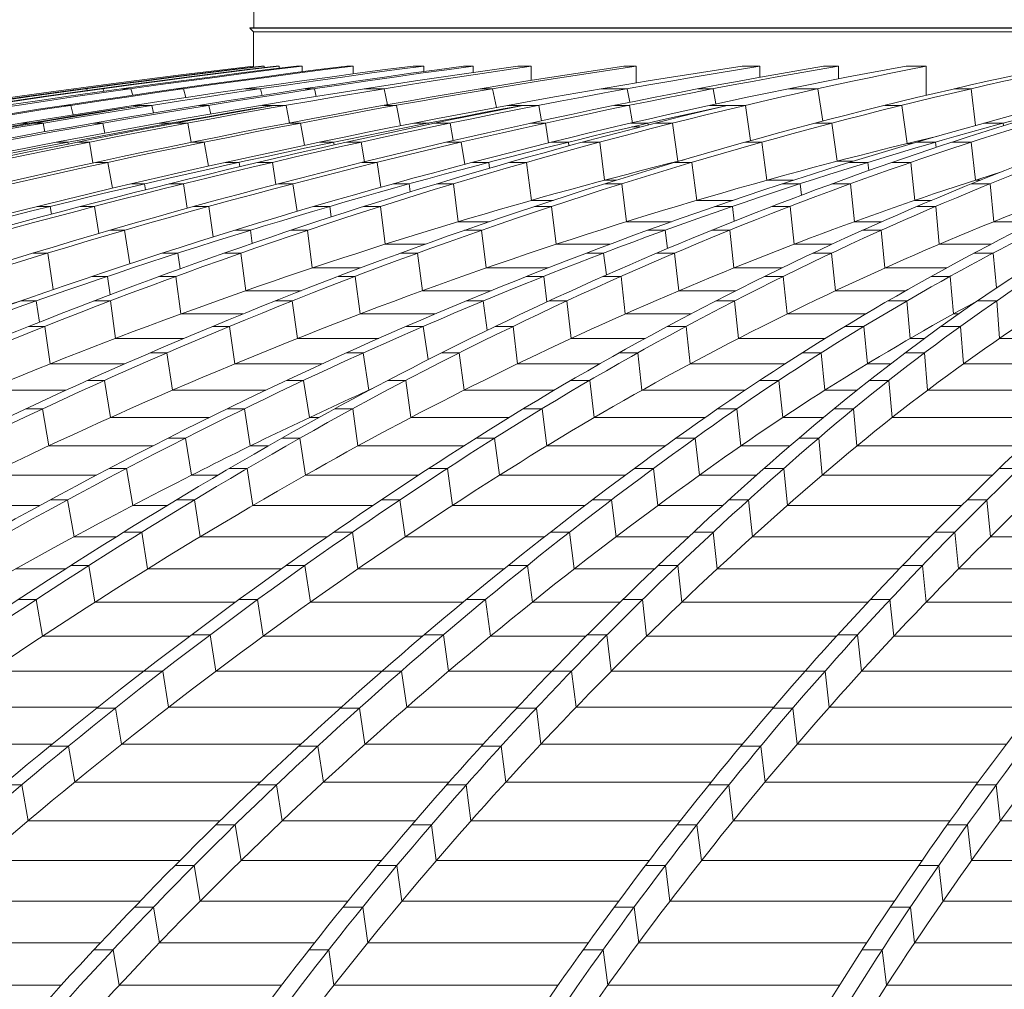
# Model space of a CAD drawing. Header units: millimetres. Extents: x 98865 to 469195, y -12752 to 43452.
# Tile 49 of 98: x 282635 to 284706, y 36623 to 38662. Entities that reach past the tile are written whole.
import ezdxf

# ---------------------------------------------------------------- set-up
doc = ezdxf.new("R2010")
doc.units = ezdxf.units.MM
doc.header["$LTSCALE"] = 0.05
doc.layers.get('0').update_dxf_attribs({"lineweight": 0})

# ---------------------------------------------------------------- blocks, each defined once
blk = doc.blocks.new('fjhhjhjj')
for points, elevation in [([(62937.6, 24395.3), (62937.6, 24360.3)], -4380.3), ([(62930.2, 24360.3), (62929.5, 24359.6)], -8576.5), ([(62930.2, 24360.3), (62929.5, 24359.6)], -8576.5), ([(62936.6, 24352.5), (62929.5, 24359.6)], -8576.5), ([(62936.6, 24352.5), (62929.5, 24359.6)], -8576.5), ([(62929.5, 24359.6), (67084.9, 24359.6)], -8576.5), ([(62930.2, 24360.3), (67084.9, 24360.3)], -8576.5), ([(62936.6, 24280.2), (62936.6, 24352.5)], -8576.5), ([(62936.6, 24280.2), (62936.6, 24352.5)], -8576.5), ([(62936.6, 24352.5), (67084.9, 24352.5)], -8576.5), ([(62937, 24280.2), (62936.6, 24280.2)], -8576.5), ([(62937, 24280.2), (62937, 24278.2)], -8576.5), ([(62959.3, 24280.2), (62953.8, 24280.2)], -8576.5), ([(62959.3, 24280.2), (62959.3, 24277.1)], -8576.5), ([(62991.2, 24280.2), (62984.3, 24280.2)], -8576.5), ([(62991.2, 24280.2), (62991.2, 24275.7)], -8576.5), ([(63039.4, 24280.2), (63027.4, 24280.2)], -8576.5), ([(63039.4, 24280.2), (63039.4, 24268.2)], -8576.5), ([(63146.5, 24280.2), (63132.9, 24280.2)], -8576.5), ([(63146.5, 24280.2), (63146.5, 24263.8)], -8576.5), ([(63295, 24280.2), (63272.6, 24280.2)], -8576.5), ([(63295, 24280.2), (63295, 24268.7)], -8576.5), ([(63398.8, 24280.2), (63378.8, 24280.2)], -8576.5), ([(63398.8, 24280.2), (63398.8, 24266.9)], -8576.5), ([(63520.9, 24280.2), (63492.7, 24280.2)], -8576.5), ([(63520.9, 24280.2), (63520.9, 24250.1)], -8576.5), ([(63741.8, 24280.2), (63716, 24280.2)], -8576.5), ([(63741.8, 24280.2), (63741.8, 24244.8)], -8576.5), ([(64001.7, 24280.2), (63964.6, 24280.2)], -8576.5), ([(64001.7, 24280.2), (64001.7, 24256.5)], -8576.5), ([(64167.2, 24280.2), (64136.1, 24280.2)], -8576.5), ([(64167.2, 24280.2), (64167.2, 24253.4)], -8576.5), ([(64351.4, 24280.2), (64309.6, 24280.2)], -8576.5), ([(64351.4, 24280.2), (64351.4, 24218.6)], -8576.5), ([(62558.6, 24232.5), (62559.2, 24229.9)], -8576.5), ([(62586, 24232.5), (62578.6, 24232.5)], -8576.5), ([(62586, 24232.5), (62587, 24228.8)], -8576.5), ([(62620.7, 24232.5), (62613.8, 24232.5)], -8576.5), ([(62620.7, 24232.5), (62622.2, 24227.1)], -8576.5), ([(62679.2, 24232.5), (62661, 24232.5)], -8576.5), ([(62679.2, 24232.5), (62682.8, 24219)], -8576.5), ([(62790, 24232.5), (62776.4, 24232.5)], -8576.5), ([(62790, 24232.5), (62794.6, 24214.3)], -8576.5), ([(62951.9, 24232.5), (62919.6, 24232.5)], -8576.5), ([(62951.9, 24232.5), (62955.1, 24218.7)], -8576.5), ([(63065.1, 24232.5), (63045.1, 24232.5)], -8576.5), ([(63065.1, 24232.5), (63068.9, 24216.5)], -8576.5), ([(63211.6, 24232.5), (63169.6, 24232.5)], -8576.5), ([(63211.6, 24232.5), (63218.8, 24198.9)], -8576.5), ([(63439.4, 24232.5), (63413.5, 24232.5)], -8576.5), ([(63439.4, 24232.5), (63447.8, 24193.2)], -8576.5), ([(63723, 24232.5), (63668.9, 24232.5)], -8576.5), ([(63723, 24232.5), (63728.6, 24204.2)], -8576.5), ([(63903.6, 24232.5), (63872.5, 24232.5)], -8576.5), ([(63903.6, 24232.5), (63909.6, 24200.5)], -8576.5), ([(64123.9, 24232.5), (64062.1, 24232.5)], -8576.5), ([(64123.9, 24232.5), (64134.7, 24164.6)], -8576.5), ([(64446.5, 24232.5), (64410.9, 24232.5)], -8576.5), ([(64446.5, 24232.5), (64455.4, 24155.4)], -8576.5), ([(62552.6, 24197.6), (62539, 24197.6)], -8576.5), ([(62552.6, 24197.6), (62557.3, 24177.7)], -8576.5), ([(62723.4, 24197.6), (62684.5, 24197.6)], -8576.5), ([(62723.4, 24197.6), (62726.9, 24181.8)], -8576.5), ([(62842.8, 24197.6), (62822.8, 24197.6)], -8576.5), ([(62842.8, 24197.6), (62846.8, 24179.3)], -8576.5), ([(63005.3, 24197.6), (62954.2, 24197.6)], -8576.5), ([(63005.3, 24197.6), (63012.5, 24160.7)], -8576.5), ([(63237.7, 24197.6), (63211.8, 24197.6)], -8576.5), ([(63237.7, 24197.6), (63246.1, 24154.7)], -8576.5), ([(63536.9, 24197.6), (63471.7, 24197.6)], -8576.5), ([(63536.9, 24197.6), (63542.8, 24165.2)], -8576.5), ([(63727.5, 24197.6), (63696.4, 24197.6)], -8576.5), ([(63727.5, 24197.6), (63733.8, 24161)], -8576.5), ([(63971.5, 24197.6), (63896.5, 24197.6)], -8576.5), ([(63971.5, 24197.6), (63982.3, 24123.5)], -8576.5), ([(64300.4, 24197.6), (64264.8, 24197.6)], -8576.5), ([(64300.4, 24197.6), (64311.9, 24117.4)], -8576.5), ([(62466.7, 24160.2), (62449.2, 24160.2)], -8576.5), ([(62466.7, 24160.2), (62467, 24158.8)], -8576.5), ([(62494.6, 24160.2), (62475.2, 24160.2)], -8576.5), ([(62494.6, 24160.2), (62498.3, 24142.2)], -8576.5), ([(62620.2, 24160.2), (62600.2, 24160.2)], -8576.5), ([(62620.2, 24160.2), (62624.4, 24139.4)], -8576.5), ([(62762.9, 24160.2), (62738.5, 24160.2)], -8576.5), ([(62762.9, 24160.2), (62763.2, 24158.4)], -8576.5), ([(62798.6, 24160.2), (62772.6, 24160.2)], -8576.5), ([(62798.6, 24160.2), (62806, 24120)], -8576.5), ([(63035.6, 24160.2), (63009.7, 24160.2)], -8576.5), ([(63035.6, 24160.2), (63044.2, 24113.6)], -8576.5), ([(63304.6, 24160.2), (63274, 24160.2)], -8576.5), ([(63304.6, 24160.2), (63305, 24157.4)], -8576.5), ([(63350.4, 24160.2), (63318.3, 24160.2)], -8576.5), ([(63350.4, 24160.2), (63356.6, 24123.4)], -8576.5), ([(63550.9, 24160.2), (63519.8, 24160.2)], -8576.5), ([(63550.9, 24160.2), (63557.6, 24118.7)], -8576.5), ([(63766.5, 24160.2), (63730.4, 24160.2)], -8576.5), ([(63749.8, 24152.2), (63732.1, 24152.2)], -8576.5), ([(63766.5, 24160.2), (63767.1, 24156.6)], -8576.5), ([(63818.5, 24160.2), (63781.1, 24160.2)], -8576.5), ([(63818.5, 24160.2), (63829.4, 24080.1)], -8576.5), ([(64153.6, 24160.2), (64118, 24160.2)], -8576.5), ([(64153.6, 24160.2), (64164.4, 24080.1)], -8576.5), ([(64513.7, 24160.2), (64472.9, 24160.2)], -8576.5), ([(64513.7, 24160.2), (64514.4, 24155)], -8576.5), ([(62546.4, 24120.2), (62522.7, 24120.2)], -8576.5), ([(62546.4, 24120.2), (62547.1, 24116.4)], -8576.5), ([(62591.7, 24120.2), (62566.1, 24120.2)], -8576.5), ([(62591.7, 24120.2), (62599.3, 24076.5)], -8576.5), ([(62833.2, 24120.2), (62807.4, 24120.2)], -8576.5), ([(62833.2, 24120.2), (62842.2, 24069.8)], -8576.5), ([(63105.5, 24120.2), (63076.1, 24120.2)], -8576.5), ([(63105.5, 24120.2), (63106.5, 24114.5)], -8576.5), ([(63163.5, 24120.2), (63132.3, 24120.2)], -8576.5), ([(63163.5, 24120.2), (63170.3, 24078.9)], -8576.5), ([(63374, 24120.2), (63342.8, 24120.2)], -8576.5), ([(63374, 24120.2), (63381.2, 24073.5)], -8576.5), ([(63599.1, 24120.2), (63564, 24120.2)], -8576.5), ([(63599.1, 24120.2), (63600.2, 24112.6)], -8576.5), ([(63665.1, 24120.2), (63628.5, 24120.2)], -8576.5), ([(63665.1, 24120.2), (63675.4, 24040.3)], -8576.5), ([(64006.4, 24120.2), (63970.8, 24120.2)], -8576.5), ([(64006.4, 24120.2), (64016.7, 24040.3)], -8576.5), ([(64322.2, 24117.4), (64311.9, 24117.4)], -8576.5), ([(64371.2, 24120.2), (64331.8, 24120.2)], -8576.5), ([(64371.2, 24120.2), (64372.6, 24109.3)], -8576.5), ([(64446.4, 24120.2), (64405.7, 24120.2)], -8576.5), ([(64446.4, 24120.2), (64455.2, 24040.3)], -8576.5), ([(62630.8, 24077.7), (62604.9, 24077.7)], -8576.5), ([(62630.8, 24077.7), (62640.3, 24023.3)], -8576.5), ([(62906.6, 24077.7), (62878, 24077.7)], -8576.5), ([(62906.6, 24077.7), (62908, 24068.8)], -8576.5), ([(62976.6, 24077.7), (62946, 24077.7)], -8576.5), ([(62976.6, 24077.7), (62983.9, 24031.5)], -8576.5), ([(63196.8, 24077.7), (63165.7, 24077.7)], -8576.5), ([(63196.8, 24077.7), (63204.7, 24025.5)], -8576.5), ([(63431.6, 24077.7), (63397.3, 24077.7)], -8576.5), ([(63431.6, 24077.7), (63433.3, 24065.6)], -8576.5), ([(63511.4, 24077.7), (63475.5, 24077.7)], -8576.5), ([(63511.4, 24077.7), (63521.4, 23997.9)], -8576.5), ([(63858.9, 24077.7), (63823.3, 24077.7)], -8576.5), ([(63858.9, 24077.7), (63869, 23997.9)], -8576.5), ([(64198.2, 24080.1), (64164.4, 24080.1)], -8576.5), ([(64228.8, 24077.7), (64190.4, 24077.7)], -8576.5), ([(64228.8, 24077.7), (64230.9, 24060.6)], -8576.5), ([(64319.5, 24077.7), (64279.8, 24077.7)], -8576.5), ([(64319.5, 24077.7), (64328.1, 23997.9)], -8576.5), ([(62707.9, 24032.7), (62680, 24032.7)], -8576.5), ([(62707.9, 24032.7), (62709.9, 24020.2)], -8576.5), ([(62789.6, 24032.7), (62759.6, 24032.7)], -8576.5), ([(62789.6, 24032.7), (62797.7, 23981.3)], -8576.5), ([(63019.7, 24032.7), (62988.6, 24032.7)], -8576.5), ([(63019.7, 24032.7), (63028.4, 23974.6)], -8576.5), ([(63264.3, 24032.7), (63230.6, 24032.7)], -8576.5), ([(63264.3, 24032.7), (63266.6, 24015.7)], -8576.5), ([(63357.7, 24032.7), (63322.2, 24032.7)], -8576.5), ([(63357.7, 24032.7), (63367.5, 23953)], -8576.5), ([(63700.1, 24040.3), (63675.4, 24040.3)], -8576.5), ([(63711.3, 24032.7), (63675.7, 24032.7)], -8576.5), ([(63711.3, 24032.7), (63721.2, 23953)], -8576.5), ([(64072.3, 24040.3), (64016.7, 24040.3)], -8576.5), ([(64086.4, 24032.7), (64048.9, 24032.7)], -8576.5), ([(64086.4, 24032.7), (64089.3, 24008.9)], -8576.5), ([(64192.5, 24032.7), (64153.5, 24032.7)], -8576.5), ([(64192.5, 24032.7), (64201, 23953)], -8576.5), ([(64486.2, 24032.7), (64447, 24032.7)], -8576.5), ([(64465.9, 24040.3), (64455.2, 24040.3)], -8576.5), ([(64486.2, 24032.7), (64493.8, 23953)], -8576.5), ([(62509.5, 23985.1), (62482.2, 23985.1)], -8576.5), ([(62509.5, 23985.1), (62512.3, 23969)], -8576.5), ([(62602.8, 23985.1), (62573.2, 23985.1)], -8576.5), ([(62602.8, 23985.1), (62611.7, 23928.3)], -8576.5), ([(62842.7, 23985.1), (62811.6, 23985.1)], -8576.5), ([(62842.7, 23985.1), (62852.3, 23921)], -8576.5), ([(63097.1, 23985.1), (63063.9, 23985.1)], -8576.5), ([(63097.1, 23985.1), (63100.2, 23963)], -8576.5), ([(63204, 23985.1), (63169, 23985.1)], -8576.5), ([(63204, 23985.1), (63213.8, 23905.6)], -8576.5), ([(63567.2, 23997.9), (63521.4, 23997.9)], -8576.5), ([(63563.8, 23985.1), (63528.2, 23985.1)], -8576.5), ([(63563.8, 23985.1), (63573.7, 23905.6)], -8576.5), ([(63944.8, 23997.9), (63869, 23997.9)], -8576.5), ([(63944.3, 23985.1), (63907.5, 23985.1)], -8576.5), ([(63944.3, 23985.1), (63948.1, 23954.1)], -8576.5), ([(64065.5, 23985.1), (64027.1, 23985.1)], -8576.5), ([(64065.5, 23985.1), (64073.9, 23905.6)], -8576.5), ([(64362.7, 23997.9), (64328.1, 23997.9)], -8576.5), ([(64371.7, 23985.1), (64332.5, 23985.1)], -8576.5), ([(64371.7, 23985.1), (64379.3, 23905.6)], -8576.5), ([(63432.9, 23953), (63367.5, 23953)], -8576.5), ([(63816.1, 23953), (63721.2, 23953)], -8576.5), ([(64258.6, 23953), (64201, 23953)], -8576.5), ([(64581.1, 23953), (64493.8, 23953)], -8576.5), ([(62665.8, 23935), (62634.7, 23935)], -8576.5), ([(62665.8, 23935), (62634.7, 23935)], -8576.5), ([(62665.8, 23935), (62676.5, 23864.5)], -8576.5), ([(62930.3, 23935), (62897.5, 23935)], -8576.5), ([(62930.3, 23935), (62897.5, 23935)], -8576.5), ([(62930.3, 23935), (62934.2, 23907.3)], -8576.5), ([(63050.5, 23935), (63015.7, 23935)], -8576.5), ([(63050.5, 23935), (63015.7, 23935)], -8576.5), ([(63050.5, 23935), (63060.4, 23855.7)], -8576.5), ([(63416.4, 23935), (63380.8, 23935)], -8576.5), ([(63416.4, 23935), (63380.8, 23935)], -8576.5), ([(63416.4, 23935), (63426.5, 23855.7)], -8576.5), ([(63802.5, 23935), (63766.1, 23935)], -8576.5), ([(63802.5, 23935), (63766.1, 23935)], -8576.5), ([(63802.5, 23935), (63807.3, 23896.4)], -8576.5), ([(63938.6, 23935), (63900.6, 23935)], -8576.5), ([(63938.6, 23935), (63900.6, 23935)], -8576.5), ([(63938.6, 23935), (63947.2, 23855.7)], -8576.5), ([(64257.3, 23935), (64218.1, 23935)], -8576.5), ([(64257.3, 23935), (64218.1, 23935)], -8576.5), ([(64257.3, 23935), (64265, 23855.7)], -8576.5), ([(63297.7, 23905.6), (63213.8, 23905.6)], -8576.5), ([(63686.5, 23905.6), (63573.7, 23905.6)], -8576.5), ([(64153.6, 23905.6), (64073.9, 23905.6)], -8576.5), ([(64487.9, 23905.6), (64379.3, 23905.6)], -8576.5), ([(62504.3, 23887), (62473.2, 23887)], -8576.5), ([(62504.3, 23887), (62515.6, 23810.2)], -8576.5), ([(62778, 23887), (62745.4, 23887)], -8576.5), ([(62778, 23887), (62782.9, 23853.9)], -8576.5), ([(62910.3, 23887), (62875.7, 23887)], -8576.5), ([(62910.3, 23887), (62920.8, 23807.9)], -8576.5), ([(63281.8, 23887), (63246.2, 23887)], -8576.5), ([(63281.8, 23887), (63292.4, 23807.9)], -8576.5), ([(63673.1, 23887), (63637.1, 23887)], -8576.5), ([(63673.1, 23887), (63679.2, 23841)], -8576.5), ([(63822.7, 23887), (63785.1, 23887)], -8576.5), ([(63822.7, 23887), (63831.8, 23807.9)], -8576.5), ([(64152.9, 23887), (64113.7, 23887)], -8576.5), ([(64152.9, 23887), (64161, 23807.9)], -8576.5), ([(64492.5, 23887), (64452.5, 23887)], -8576.5), ([(64492.5, 23887), (64499.9, 23814.1)], -8576.5), ([(62629.7, 23838), (62597.2, 23838)], -8576.5), ([(62629.7, 23838), (62635.4, 23799.4)], -8576.5), ([(62773.7, 23838), (62739.2, 23838)], -8576.5), ([(62773.7, 23838), (62784.1, 23759)], -8576.5), ([(63161.7, 23855.7), (63060.4, 23855.7)], -8576.5), ([(63150.7, 23838), (63115.1, 23838)], -8576.5), ([(63150.7, 23838), (63161.2, 23759)], -8576.5), ([(63556.1, 23855.7), (63426.5, 23855.7)], -8576.5), ([(63547.2, 23838), (63511.3, 23838)], -8576.5), ([(63547.2, 23838), (63554.2, 23784.4)], -8576.5), ([(63709.9, 23838), (63672.4, 23838)], -8576.5), ([(63709.9, 23838), (63718.9, 23759)], -8576.5), ([(64048.2, 23855.7), (63947.2, 23855.7)], -8576.5), ([(64051.2, 23838), (64012, 23838)], -8576.5), ([(64051.2, 23838), (64059.3, 23759)], -8576.5), ([(64394.4, 23855.7), (64265, 23855.7)], -8576.5), ([(64402.1, 23838), (64362.3, 23838)], -8576.5), ([(64402.1, 23838), (64409, 23759)], -8576.5), ([(63037.1, 23807.9), (62920.8, 23807.9)], -8576.5), ([(63436.6, 23807.9), (63292.4, 23807.9)], -8576.5), ([(63951.6, 23807.9), (63831.8, 23807.9)], -8576.5), ([(64308.8, 23807.9), (64161, 23807.9)], -8576.5), ([(62480, 23786.4), (62447.6, 23786.4)], -8576.5), ([(62480, 23786.4), (62486.8, 23741.9)], -8576.5), ([(62635.8, 23786.4), (62601.3, 23786.4)], -8576.5), ([(62635.8, 23786.4), (62646.5, 23707.6)], -8576.5), ([(63018.3, 23786.4), (62982.7, 23786.4)], -8576.5), ([(63018.3, 23786.4), (63029.2, 23707.6)], -8576.5), ([(63420.2, 23786.4), (63384.4, 23786.4)], -8576.5), ([(63420.2, 23786.4), (63428.6, 23724.7)], -8576.5), ([(63596.1, 23786.4), (63558.7, 23786.4)], -8576.5), ([(63596.1, 23786.4), (63605.3, 23707.6)], -8576.5), ([(63948.7, 23786.4), (63909.5, 23786.4)], -8576.5), ([(63948.7, 23786.4), (63957, 23707.6)], -8576.5), ([(64311.1, 23786.4), (64271.4, 23786.4)], -8576.5), ([(64311.1, 23786.4), (64318.2, 23707.6)], -8576.5), ([(64500.1, 23786.4), (64459.3, 23786.4)], -8576.5), ([(64500.1, 23786.4), (64506, 23707.6)], -8576.5), ([(62914.5, 23759), (62784.1, 23759)], -8576.5), ([(63319.1, 23759), (63161.2, 23759)], -8576.5), ([(63856.7, 23759), (63718.9, 23759)], -8576.5), ([(64224.6, 23759), (64059.3, 23759)], -8576.5), ([(64419.9, 23759), (64409, 23759)], -8576.5), ([(62498.2, 23732.8), (62463.8, 23732.8)], -8576.5), ([(62498.2, 23732.8), (62509.4, 23654.1)], -8576.5), ([(62886.3, 23732.8), (62850.7, 23732.8)], -8576.5), ([(62886.3, 23732.8), (62897.6, 23654.1)], -8576.5), ([(63293.7, 23732.8), (63258, 23732.8)], -8576.5), ([(63293.7, 23732.8), (63304.6, 23663.1)], -8576.5), ([(63482.7, 23732.8), (63445.3, 23732.8)], -8576.5), ([(63482.7, 23732.8), (63492.3, 23654.1)], -8576.5), ([(63846.6, 23732.8), (63807.4, 23732.8)], -8576.5), ([(63846.6, 23732.8), (63855.2, 23654.1)], -8576.5), ([(64220.6, 23732.8), (64181, 23732.8)], -8576.5), ([(64220.6, 23732.8), (64228.1, 23654.1)], -8576.5), ([(64423.9, 23732.8), (64383.1, 23732.8)], -8576.5), ([(64423.9, 23732.8), (64430, 23654.1)], -8576.5), ([(62790.5, 23707.6), (62646.5, 23707.6)], -8576.5), ([(63200.2, 23707.6), (63029.2, 23707.6)], -8576.5), ([(63760.8, 23707.6), (63605.3, 23707.6)], -8576.5), ([(64139.8, 23707.6), (63957, 23707.6)], -8576.5), ([(64348.4, 23707.6), (64318.2, 23707.6)], -8576.5), ([(64812.7, 23707.6), (64506, 23707.6)], -8576.5), ([(62754.8, 23677.1), (62719.2, 23677.1)], -8576.5), ([(62754.8, 23677.1), (62766.6, 23598.6)], -8576.5), ([(63167.7, 23677.1), (63132, 23677.1)], -8576.5), ([(63167.7, 23677.1), (63179.2, 23598.6)], -8576.5), ([(63369.8, 23677.1), (63332.3, 23677.1)], -8576.5), ([(63369.8, 23677.1), (63379.8, 23598.6)], -8576.5), ([(63745, 23677.1), (63705.8, 23677.1)], -8576.5), ([(63745, 23677.1), (63754, 23598.6)], -8576.5), ([(64130.8, 23677.1), (64091.1, 23677.1)], -8576.5), ([(64130.8, 23677.1), (64138.6, 23598.6)], -8576.5), ([(64348.2, 23677.1), (64307.4, 23677.1)], -8576.5), ([(64348.2, 23677.1), (64354.7, 23598.6)], -8576.5), ([(62666.4, 23654.1), (62509.4, 23654.1)], -8576.5), ([(63081.3, 23654.1), (62897.6, 23654.1)], -8576.5), ([(63665.1, 23654.1), (63492.3, 23654.1)], -8576.5), ([(64055.1, 23654.1), (63855.2, 23654.1)], -8576.5), ([(64277.1, 23654.1), (64228.1, 23654.1)], -8576.5), ([(64747.6, 23654.1), (64430, 23654.1)], -8576.5), ([(62623.8, 23619.4), (62588.2, 23619.4)], -8576.5), ([(62623.8, 23619.4), (62636.1, 23541.1)], -8576.5), ([(63042.4, 23619.4), (63006.5, 23619.4)], -8576.5), ([(63042.4, 23619.4), (63054.4, 23541.1)], -8576.5), ([(63257.4, 23619.4), (63219.8, 23619.4)], -8576.5), ([(63257.4, 23619.4), (63267.9, 23541.1)], -8576.5), ([(63644.1, 23619.4), (63604.9, 23619.4)], -8576.5), ([(63644.1, 23619.4), (63653.5, 23541.1)], -8576.5), ([(64041.7, 23619.4), (64001.9, 23619.4)], -8576.5), ([(64041.7, 23619.4), (64049.9, 23541.1)], -8576.5), ([(64273.3, 23619.4), (64232.4, 23619.4)], -8576.5), ([(64273.3, 23619.4), (64280, 23541.1)], -8576.5), ([(62542.2, 23598.6), (62372.9, 23598.6)], -8576.5), ([(62962.4, 23598.6), (62766.6, 23598.6)], -8576.5), ([(63180.4, 23598.6), (63179.2, 23598.6)], -8576.5), ([(63569.5, 23598.6), (63379.8, 23598.6)], -8576.5), ([(63970.6, 23598.6), (63754, 23598.6)], -8576.5), ([(64206.1, 23598.6), (64138.6, 23598.6)], -8576.5), ([(64683, 23598.6), (64354.7, 23598.6)], -8576.5), ([(62493.4, 23559.7), (62457.8, 23559.7)], -8576.5), ([(62493.4, 23559.7), (62506.2, 23481.5)], -8576.5), ([(62917.7, 23559.7), (62881.5, 23559.7)], -8576.5), ([(62917.7, 23559.7), (62930.2, 23481.5)], -8576.5), ([(63145.6, 23559.7), (63107.9, 23559.7)], -8576.5), ([(63145.6, 23559.7), (63156.6, 23481.5)], -8576.5), ([(63543.7, 23559.7), (63504.5, 23559.7)], -8576.5), ([(63543.7, 23559.7), (63553.6, 23481.5)], -8576.5), ([(63953.4, 23559.7), (63913.3, 23559.7)], -8576.5), ([(63953.4, 23559.7), (63961.9, 23481.5)], -8576.5), ([(64199.1, 23559.7), (64157.9, 23559.7)], -8576.5), ([(64199.1, 23559.7), (64206.1, 23481.5)], -8576.5), ([(62843.7, 23541.1), (62636.1, 23541.1)], -8576.5), ([(63074, 23541.1), (63054.4, 23541.1)], -8576.5), ([(63474.2, 23541.1), (63267.9, 23541.1)], -8576.5), ([(63886.5, 23541.1), (63653.5, 23541.1)], -8576.5), ([(64135.5, 23541.1), (64049.9, 23541.1)], -8576.5), ([(64618.8, 23541.1), (64280, 23541.1)], -8576.5), ([(62793.6, 23497.9), (62757.2, 23497.9)], -8576.5), ([(62793.6, 23497.9), (62757.2, 23497.9)], -8576.5), ([(62793.6, 23497.9), (62806.7, 23420)], -8576.5), ([(63034.5, 23497.9), (62996.6, 23497.9)], -8576.5), ([(63034.5, 23497.9), (62996.6, 23497.9)], -8576.5), ([(63034.5, 23497.9), (63046, 23420)], -8576.5), ([(63444.1, 23497.9), (63404.9, 23497.9)], -8576.5), ([(63444.1, 23497.9), (63404.9, 23497.9)], -8576.5), ([(63444.1, 23497.9), (63454.4, 23420)], -8576.5), ([(63865.8, 23497.9), (63825.5, 23497.9)], -8576.5), ([(63865.8, 23497.9), (63825.5, 23497.9)], -8576.5), ([(63865.8, 23497.9), (63874.8, 23420)], -8576.5), ([(64125.7, 23497.9), (64084.3, 23497.9)], -8576.5), ([(64125.7, 23497.9), (64084.3, 23497.9)], -8576.5), ([(64125.7, 23497.9), (64133.1, 23420)], -8576.5), ([(62725.2, 23481.5), (62506.2, 23481.5)], -8576.5), ([(62967.9, 23481.5), (62930.2, 23481.5)], -8576.5), ([(63379.2, 23481.5), (63156.6, 23481.5)], -8576.5), ([(63802.8, 23481.5), (63553.6, 23481.5)], -8576.5), ([(64065.3, 23481.5), (63961.9, 23481.5)], -8576.5), ([(64555.1, 23481.5), (64206.1, 23481.5)], -8576.5), ([(62669.7, 23434), (62633.4, 23434)], -8576.5), ([(62669.7, 23434), (62683.2, 23356.3)], -8576.5), ([(62923.8, 23434), (62885.8, 23434)], -8576.5), ([(62923.8, 23434), (62935.6, 23356.3)], -8576.5), ([(63344.7, 23434), (63305.5, 23434)], -8576.5), ([(63344.7, 23434), (63355.3, 23356.3)], -8576.5), ([(63778, 23434), (63737.8, 23434)], -8576.5), ([(63778, 23434), (63787.4, 23356.3)], -8576.5), ([(64052.1, 23434), (64010.7, 23434)], -8576.5), ([(64052.1, 23434), (64059.8, 23356.3)], -8576.5), ([(64547.2, 23434), (64505.3, 23434)], -8576.5), ([(62606.6, 23420), (62376.9, 23420)], -8576.5), ([(62861.9, 23420), (62806.7, 23420)], -8576.5), ([(63284, 23420), (63046, 23420)], -8576.5), ([(63718.8, 23420), (63454.4, 23420)], -8576.5), ([(63994.8, 23420), (63874.8, 23420)], -8576.5), ([(64490.8, 23420), (64133.1, 23420)], -8576.5), ([(62545.8, 23368.1), (62509.4, 23368.1)], -8576.5), ([(62545.8, 23368.1), (62559.6, 23290.6)], -8576.5), ([(62812.8, 23368.1), (62774.8, 23368.1)], -8576.5), ([(62812.8, 23368.1), (62825, 23290.6)], -8576.5), ([(63245, 23368.1), (63205.8, 23368.1)], -8576.5), ([(63245, 23368.1), (63255.9, 23290.6)], -8576.5), ([(63690, 23368.1), (63649.7, 23368.1)], -8576.5), ([(63690, 23368.1), (63699.5, 23290.6)], -8576.5), ([(63978.1, 23368.1), (63936.7, 23368.1)], -8576.5), ([(63978.1, 23368.1), (63986.1, 23290.6)], -8576.5), ([(64479.6, 23368.1), (64437.8, 23368.1)], -8576.5), ([(64479.6, 23368.1), (64487.1, 23290.6)], -8576.5), ([(62487.6, 23356.3), (62247.9, 23356.3)], -8576.5), ([(62755.2, 23356.3), (62683.2, 23356.3)], -8576.5), ([(63188.2, 23356.3), (62935.6, 23356.3)], -8576.5), ([(63634.1, 23356.3), (63355.3, 23356.3)], -8576.5), ([(63923.7, 23356.3), (63787.4, 23356.3)], -8576.5), ([(64425.9, 23356.3), (64059.8, 23356.3)], -8576.5), ([(62701.7, 23300.2), (62663.7, 23300.2)], -8576.5), ([(62701.7, 23300.2), (62714.2, 23222.9)], -8576.5), ([(63145.1, 23300.2), (63105.9, 23300.2)], -8576.5), ([(63145.1, 23300.2), (63156.4, 23222.9)], -8576.5), ([(63601.6, 23300.2), (63561.4, 23300.2)], -8576.5), ([(63601.6, 23300.2), (63611.5, 23222.9)], -8576.5), ([(63903.9, 23300.2), (63862.5, 23300.2)], -8576.5), ([(63903.9, 23300.2), (63912.1, 23222.9)], -8576.5), ([(64411.8, 23300.2), (64370, 23300.2)], -8576.5), ([(64411.8, 23300.2), (64419.5, 23222.9)], -8576.5), ([(62648.3, 23290.6), (62559.6, 23290.6)], -8576.5), ([(63092, 23290.6), (62825, 23290.6)], -8576.5), ([(63549.1, 23290.6), (63255.9, 23290.6)], -8576.5), ([(63852.2, 23290.6), (63699.5, 23290.6)], -8576.5), ([(64360.5, 23290.6), (63986.1, 23290.6)], -8576.5), ([(64879.2, 23290.6), (64487.1, 23290.6)], -8576.5), ([(62541.2, 23222.9), (62436, 23222.9)], -8576.5), ([(62590.6, 23230.2), (62552.6, 23230.2)], -8576.5), ([(62590.6, 23230.2), (62603.5, 23153.1)], -8576.5), ([(62995.6, 23222.9), (62714.2, 23222.9)], -8576.5), ([(63045.2, 23230.2), (63006, 23230.2)], -8576.5), ([(63045.2, 23230.2), (63056.8, 23153.1)], -8576.5), ([(63463.8, 23222.9), (63156.4, 23222.9)], -8576.5), ([(63513.2, 23230.2), (63472.9, 23230.2)], -8576.5), ([(63513.2, 23230.2), (63523.4, 23153.1)], -8576.5), ([(63780.3, 23222.9), (63611.5, 23222.9)], -8576.5), ([(63829.5, 23230.2), (63788.1, 23230.2)], -8576.5), ([(63829.5, 23230.2), (63837.9, 23153.1)], -8576.5), ([(64294.9, 23222.9), (63912.1, 23222.9)], -8576.5), ([(64343.8, 23230.2), (64301.9, 23230.2)], -8576.5), ([(64343.8, 23230.2), (64351.7, 23153.1)], -8576.5), ([(64819.7, 23222.9), (64419.5, 23222.9)], -8576.5), ([(62479.6, 23158.3), (62441.6, 23158.3)], -8576.5), ([(62479.6, 23158.3), (62492.9, 23081.4)], -8576.5), ([(62899.1, 23153.1), (62603.5, 23153.1)], -8576.5), ([(62945.3, 23158.3), (62906.1, 23158.3)], -8576.5), ([(62945.3, 23158.3), (62957.2, 23081.4)], -8576.5), ([(63378.2, 23153.1), (63056.8, 23153.1)], -8576.5), ([(63424.7, 23158.3), (63384.4, 23158.3)], -8576.5), ([(63424.7, 23158.3), (63435.2, 23081.4)], -8576.5), ([(63708.3, 23153.1), (63523.4, 23153.1)], -8576.5), ([(63755, 23158.3), (63713.5, 23158.3)], -8576.5), ([(63755, 23158.3), (63763.6, 23081.4)], -8576.5), ([(64229, 23153.1), (63837.9, 23153.1)], -8576.5), ([(64275.6, 23158.3), (64233.8, 23158.3)], -8576.5), ([(64275.6, 23158.3), (64283.7, 23081.4)], -8576.5), ([(64760, 23153.1), (64351.7, 23153.1)], -8576.5), ([(62802.4, 23081.4), (62492.9, 23081.4)], -8576.5), ([(62845.5, 23084.3), (62806.3, 23084.3)], -8576.5), ([(62845.5, 23084.3), (62857.7, 23007.7)], -8576.5), ([(63292.6, 23081.4), (62957.2, 23081.4)], -8576.5), ([(63336.3, 23084.3), (63296, 23084.3)], -8576.5), ([(63336.3, 23084.3), (63347.1, 23007.7)], -8576.5), ([(63636.2, 23081.4), (63435.2, 23081.4)], -8576.5), ([(63680.4, 23084.3), (63639, 23084.3)], -8576.5), ([(63680.4, 23084.3), (63689.3, 23007.7)], -8576.5), ([(64163, 23081.4), (63763.6, 23081.4)], -8576.5), ([(64207.5, 23084.3), (64165.6, 23084.3)], -8576.5), ([(64207.5, 23084.3), (64215.8, 23007.7)], -8576.5), ([(64700.1, 23081.4), (64283.7, 23081.4)], -8576.5), ([(62745.9, 23008.3), (62706.7, 23008.3)], -8576.5), ([(62745.9, 23008.3), (62758.4, 22932)], -8576.5), ([(63248.1, 23008.3), (63207.8, 23008.3)], -8576.5), ([(63248.1, 23008.3), (63259.1, 22932)], -8576.5), ([(63606, 23008.3), (63564.6, 23008.3)], -8576.5), ([(63606, 23008.3), (63615.2, 22932)], -8576.5), ([(64139.4, 23008.3), (64097.5, 23008.3)], -8576.5), ([(64139.4, 23008.3), (64147.9, 22932)], -8576.5), ([(62705.8, 23007.7), (62382.4, 23007.7)], -8576.5), ([(63207, 23007.7), (62857.7, 23007.7)], -8576.5), ([(63564, 23007.7), (63347.1, 23007.7)], -8576.5), ([(63606.1, 23007.7), (63605.4, 23007.7)], -8576.5), ([(64096.9, 23007.7), (63689.3, 23007.7)], -8576.5), ([(64640.2, 23007.7), (64215.8, 23007.7)], -8576.5), ([(62609.3, 22932), (62272.1, 22932)], -8576.5), ([(62646.5, 22930.4), (62607.3, 22930.4)], -8576.5), ([(62646.5, 22930.4), (62659.4, 22854.3)], -8576.5), ([(63121.5, 22932), (62758.4, 22932)], -8576.5), ([(63160, 22930.4), (63119.7, 22930.4)], -8576.5), ([(63160, 22930.4), (63171.3, 22854.3)], -8576.5), ([(63491.9, 22932), (63259.1, 22932)], -8576.5), ([(63531.8, 22930.4), (63490.4, 22930.4)], -8576.5), ([(63531.8, 22930.4), (63541.2, 22854.3)], -8576.5), ([(64030.9, 22932), (63615.2, 22932)], -8576.5), ([(64071.4, 22930.4), (64029.6, 22930.4)], -8576.5), ([(64071.4, 22930.4), (64080.2, 22854.3)], -8576.5), ([(64580.4, 22932), (64147.9, 22932)], -8576.5), ([(62513, 22854.3), (62162.2, 22854.3)], -8576.5), ([(62547.7, 22850.6), (62508.5, 22850.6)], -8576.5), ([(62547.7, 22850.6), (62560.9, 22774.7)], -8576.5), ([(63036.1, 22854.3), (62659.4, 22854.3)], -8576.5), ([(63072.4, 22850.6), (63032.1, 22850.6)], -8576.5), ([(63072.4, 22850.6), (63084, 22774.7)], -8576.5), ([(63419.9, 22854.3), (63171.3, 22854.3)], -8576.5), ([(63457.9, 22850.6), (63416.5, 22850.6)], -8576.5), ([(63457.9, 22850.6), (63467.5, 22774.7)], -8576.5), ([(63965.1, 22854.3), (63541.2, 22854.3)], -8576.5), ([(64003.8, 22850.6), (63962, 22850.6)], -8576.5), ([(64003.8, 22850.6), (64012.8, 22774.7)], -8576.5), ([(64520.6, 22854.3), (64080.2, 22854.3)], -8576.5), ([(62449.3, 22768.8), (62410.1, 22768.8)], -8576.5), ([(62449.3, 22768.8), (62462.8, 22693.2)], -8576.5), ([(62951.1, 22774.7), (62560.9, 22774.7)], -8576.5), ([(62985.2, 22768.8), (62944.9, 22768.8)], -8576.5), ([(62985.2, 22768.8), (62997.1, 22693.2)], -8576.5), ([(63348.2, 22774.7), (63084, 22774.7)], -8576.5), ([(63384.4, 22768.8), (63343, 22768.8)], -8576.5), ([(63384.4, 22768.8), (63394.2, 22693.2)], -8576.5), ([(63899.5, 22774.7), (63467.5, 22774.7)], -8576.5), ([(63936.5, 22768.8), (63894.7, 22768.8)], -8576.5), ([(63936.5, 22768.8), (63945.7, 22693.2)], -8576.5), ([(64461.1, 22774.7), (64012.8, 22774.7)], -8576.5), ([(64499, 22768.8), (64456.8, 22768.8)], -8576.5), ([(64499, 22768.8), (64507.5, 22693.2)], -8576.5), ([(62866.5, 22693.2), (62462.8, 22693.2)], -8576.5), ([(62898.4, 22685), (62858.1, 22685)], -8576.5), ([(62898.4, 22685), (62910.6, 22609.7)], -8576.5), ([(63276.9, 22693.2), (62997.1, 22693.2)], -8576.5), ([(63311.3, 22685), (63269.9, 22685)], -8576.5), ([(63311.3, 22685), (63321.4, 22609.7)], -8576.5), ([(63834.2, 22693.2), (63394.2, 22693.2)], -8576.5), ([(63869.6, 22685), (63827.8, 22685)], -8576.5), ([(63869.6, 22685), (63879, 22609.7)], -8576.5), ([(64401.9, 22693.2), (63945.7, 22693.2)], -8576.5), ([(64438.3, 22685), (64396.1, 22685)], -8576.5), ([(64438.3, 22685), (64447, 22609.7)], -8576.5), ([(64834.2, 22693.2), (64507.5, 22693.2)], -8576.5), ([(62782.2, 22609.7), (62365.1, 22609.7)], -8576.5), ([(62812.2, 22599.3), (62771.9, 22599.3)], -8576.5), ([(62812.2, 22599.3), (62824.6, 22524.3)], -8576.5), ([(63205.9, 22609.7), (62910.6, 22609.7)], -8576.5), ([(63238.6, 22599.3), (63197.2, 22599.3)], -8576.5), ([(63238.6, 22599.3), (63248.9, 22524.3)], -8576.5), ([(63769.3, 22609.7), (63321.4, 22609.7)], -8576.5), ([(63803.2, 22599.3), (63761.3, 22599.3)], -8576.5), ([(63803.2, 22599.3), (63812.8, 22524.3)], -8576.5), ([(64343.1, 22609.7), (63879, 22609.7)], -8576.5), ([(64378.1, 22599.3), (64335.9, 22599.3)], -8576.5), ([(64378.1, 22599.3), (64386.9, 22524.3)], -8576.5), ([(64789.3, 22609.7), (64447, 22609.7)], -8576.5), ([(62698.4, 22524.3), (62268, 22524.3)], -8576.5), ([(62726.5, 22511.7), (62686.2, 22511.7)], -8576.5), ([(62726.5, 22511.7), (62739.2, 22436.9)], -8576.5), ([(63135.4, 22524.3), (62824.6, 22524.3)], -8576.5), ([(63166.6, 22511.7), (63125.1, 22511.7)], -8576.5), ([(63166.6, 22511.7), (63177.1, 22436.9)], -8576.5), ([(63704.8, 22524.3), (63248.9, 22524.3)], -8576.5), ([(63737.3, 22511.7), (63695.4, 22511.7)], -8576.5), ([(63737.3, 22511.7), (63747.1, 22436.9)], -8576.5), ([(64284.6, 22524.3), (63812.8, 22524.3)], -8576.5), ([(64318.4, 22511.7), (64276.2, 22511.7)], -8576.5), ([(64318.4, 22511.7), (64327.4, 22436.9)], -8576.5), ([(64744.8, 22524.3), (64386.9, 22524.3)], -8576.5), ([(62615.1, 22436.9), (62171.5, 22436.9)], -8576.5), ([(63065.4, 22436.9), (62739.2, 22436.9)], -8576.5), ([(63640.8, 22436.9), (63177.1, 22436.9)], -8576.5), ([(64226.7, 22436.9), (63747.1, 22436.9)], -8576.5), ([(64700.7, 22436.9), (64327.4, 22436.9)], -8576.5), ([(62641.5, 22422.1), (62601.2, 22422.1)], -8576.5), ([(62641.5, 22422.1), (62654.5, 22347.6)], -8576.5), ([(63095.1, 22422.1), (63053.7, 22422.1)], -8576.5), ([(63095.1, 22422.1), (63105.9, 22347.6)], -8576.5), ([(63672, 22422.1), (63630.2, 22422.1)], -8576.5), ([(63672, 22422.1), (63682, 22347.6)], -8576.5), ([(64259.3, 22422.1), (64217.1, 22422.1)], -8576.5), ([(64259.3, 22422.1), (64268.5, 22347.6)], -8576.5), ([(62532.4, 22347.6), (62075.7, 22347.6)], -8576.5), ([(62996, 22347.6), (62654.5, 22347.6)], -8576.5), ([(63577.4, 22347.6), (63105.9, 22347.6)], -8576.5), ([(64169.4, 22347.6), (63682, 22347.6)], -8576.5), ([(64657.1, 22347.6), (64268.5, 22347.6)], -8576.5)]:
    blk.add_lwpolyline(points, dxfattribs=dict(elevation=elevation))
at = {"elevation": -8576.5}
for points in [[(46762.6, 15673.5, -0.18771), (62936.6, 24280.2)], [(62953.8, 24280.2, 0.039118), (59038.2, 23497.9, 0.036586), (55573.4, 22237.1, 0.039025), (52351.5, 20487.6, 0.039239), (49379.8, 18282.2, 0.036518), (46781.5, 15673.5)], [(62959.3, 24280.2, 0.039305), (59064, 23497.9, 0.0367), (55616.1, 22237.1, 0.036614), (52391.6, 20487.6, 0.036612), (49451.2, 18282.2, 0.036513), (46864.8, 15673.5)], [(62984.3, 24280.2, 0.039575), (59118, 23497.9, 0.036909), (55695.6, 22237.1, 0.036762), (52495.1, 20487.6, 0.036687), (49576.5, 18282.2, 0.01823), (48246.7, 17026.1, 0.018268), (47009.3, 15673.5)], [(62991.2, 24280.2, 0.039575), (59124.9, 23497.9, 0.036909), (55702.5, 22237.1, 0.036762), (52502, 20487.6, 0.036687), (49583.4, 18282.2, 0.03651), (47016.2, 15673.5)], [(63027.4, 24280.2, 0.039972), (59202.9, 23497.9, 0.018833), (57486.5, 22930.4, 0.018369), (55817.6, 22237.1, 0.018694), (54204.5, 21422.1, 0.018271), (52651.7, 20487.6, 0.018633), (51167.7, 19438.1, 0.01815), (49764.7, 18282.2, 0.018462), (48449.2, 17026.1, 0.018027), (47225.3, 15673.5)], [(63039.4, 24280.2, 0.040592), (59278.5, 23497.9, 0.037721), (55950.6, 22237.1, 0.038047), (52843.8, 20487.6, 0.037763), (50001.6, 18282.2, 0.036483), (47506, 15673.5)], [(63132.9, 24280.2, 0.040969), (59410, 23497.9, 0.037974), (56114.6, 22237.1, 0.037501), (53032.7, 20487.6, 0.037043), (50222.4, 18282.2, 0.036462), (47750.4, 15673.5)], [(63146.5, 24280.2, 0.040969), (59423.6, 23497.9, 0.037974), (56128.2, 22237.1, 0.037501), (53046.3, 20487.6, 0.037043), (50236, 18282.2, 0.036462), (47764, 15673.5)], [(63272.6, 24280.2, 0.041334), (59585.6, 23497.9, 0.038282), (56323.1, 22237.1, 0.037017), (53268, 20487.6, 0.036368), (50491, 18282.2, 0.036444), (48044.5, 15673.5)], [(63295, 24280.2, 0.042403), (59710.3, 23497.9, 0.039047), (56537.2, 22237.1, 0.038215), (53569.8, 20487.6, 0.037353), (50863.8, 18282.2, 0.036362), (48483.6, 15673.5)], [(63378.8, 24280.2, 0.043466), (59890.9, 23497.9, 0.039825), (56803.6, 22237.1, 0.038714), (53916.3, 20487.6, 0.037547), (51283.5, 18282.2, 0.036258), (48967.6, 15673.5)], [(63398.8, 24280.2, 0.043466), (59910.9, 23497.9, 0.039825), (56823.6, 22237.1, 0.038714), (53936.3, 20487.6, 0.037547), (51303.4, 18282.2, 0.036258), (48987.6, 15673.5)], [(63492.7, 24280.2, 0.044718), (60113.3, 23497.9, 0.040724), (57122, 22237.1, 0.039269), (54324.6, 20487.6, 0.037737), (51773.6, 18282.2, 0.036105), (49529.8, 15673.5)], [(63520.9, 24280.2, 0.046454), (60282.9, 23497.9, 0.041974), (57417.6, 22237.1, 0.039159), (54733.9, 20487.6, 0.037023), (52295.7, 18282.2, 0.035844), (50147.1, 15673.5)], [(63716, 24280.2, 0.047374), (60549.1, 23497.9, 0.042567), (57745.8, 22237.1, 0.040333), (55124.2, 20487.6, 0.038015), (52733.6, 18282.2, 0.035685), (50630.9, 15673.5)], [(63741.8, 24280.2, 0.047374), (60574.9, 23497.9, 0.042567), (57771.7, 22237.1, 0.040333), (55150.1, 20487.6, 0.038015), (52759.5, 18282.2, 0.035685), (50656.7, 15673.5)], [(63964.6, 24280.2, 0.048308), (60867.1, 23497.9, 0.043228), (58126.2, 22237.1, 0.039953), (55559.6, 20487.6, 0.037282), (53226.6, 18282.2, 0.035508), (51171.2, 15673.5)], [(64001.7, 24280.2, 0.050801), (61078.4, 23497.9, 0.044807), (58490.9, 22237.1, 0.041478), (56070.9, 20487.6, 0.038141), (53864.2, 18282.2, 0.034979), (51923.2, 15673.5)], [(64136.1, 24280.2, 0.05323), (61368.1, 23497.9, 0.046298), (58918, 22237.1, 0.042138), (56626.7, 20487.6, 0.038087), (54537.2, 18282.2, 0.03439), (52699.3, 15673.5)], [(64167.2, 24280.2, 0.053231), (61399.2, 23497.9, 0.046299), (58949.1, 22237.1, 0.042139), (56657.8, 20487.6, 0.038087), (54568.3, 18282.2, 0.03439), (52730.4, 15673.5)], [(64309.6, 24280.2, 0.056039), (61706.2, 23497.9, 0.047917), (59401.7, 22237.1, 0.042752), (57246.6, 20487.6, 0.037893), (55281.3, 18282.2, 0.033634), (53552.7, 15673.5)], [(64351.4, 24280.2, 0.059928), (61953.1, 23497.9, 0.050008), (59831, 22237.1, 0.042466), (57843.3, 20487.6, 0.036488), (56037.5, 18282.2, 0.03248), (54446.1, 15673.5)], [(64628.8, 24280.2, 0.061936), (62327.9, 23497.9, 0.050937), (60291.3, 22237.1, 0.043534), (58386.6, 20487.6, 0.037088), (56649.7, 18282.2, 0.031856), (55122, 15673.5)], [(64664.4, 24280.2, 0.061935), (62363.5, 23497.9, 0.050937), (60326.9, 22237.1, 0.043536), (58422.2, 20487.6, 0.037089), (56685.3, 18282.2, 0.031857), (55157.5, 15673.5)], [(64962.1, 24280.2, 0.064033), (62757.2, 23497.9, 0.051922), (60806.3, 22237.1, 0.042903), (58979.3, 20487.6, 0.0359), (57318.7, 18282.2, 0.031172), (55855.7, 15673.5)], [(65010.2, 24280.2, 0.069507), (63034.5, 23497.9, 0.05401), (61285.7, 22237.1, 0.043608), (59650.2, 20487.6, 0.035415), (58158.8, 18282.2, 0.029326), (56847, 15673.5)], [(65182, 24280.2, 0.074832), (63404.9, 23497.9, 0.055576), (61831.8, 22237.1, 0.043071), (60360.7, 20487.6, 0.033892), (59019.2, 18282.2, 0.027439), (57839.2, 15673.5)], [(65221.3, 24280.2, 0.074834), (63444.1, 23497.9, 0.055579), (61871, 22237.1, 0.04307), (60399.9, 20487.6, 0.033892), (59058.4, 18282.2, 0.027439), (57878.4, 15673.5)], [(65398.2, 24280.2, 0.080869), (63825.5, 23497.9, 0.056693), (62433.4, 22237.1, 0.041891), (61131.6, 20487.6, 0.031865), (59944.4, 18282.2, 0.025214), (58900.2, 15673.5)], [(65449.4, 24280.2, 0.088749), (64125.7, 23497.9, 0.056899), (62954.4, 22237.1, 0.038599), (61857.3, 20487.6, 0.027962), (60860.6, 18282.2, 0.022107), (59982.3, 15673.5)], [(65782.1, 24280.2, 0.092351), (64572.5, 23497.9, 0.056293), (63501.7, 22237.1, 0.03774), (62500.4, 20487.6, 0.026996), (61587.2, 18282.2, 0.020557), (60784, 15673.5)], [(65824, 24280.2, 0.092351), (64614.3, 23497.9, 0.056294), (63543.6, 22237.1, 0.03774), (62542.2, 20487.6, 0.026997), (61629.1, 18282.2, 0.020557), (60825.9, 15673.5)], [(66167.3, 24280.2, 0.095728), (65071, 23497.9, 0.055208), (64100.9, 22237.1, 0.035193), (63192.5, 20487.6, 0.024559), (62366.8, 18282.2, 0.018916), (61639.4, 15673.5)], [(62703.1, 24197.6, 0.035058), (59600.5, 23497.9, 0.038282), (56338, 22237.1, 0.037134), (53283.6, 20487.6, 0.036499), (50505.9, 18282.2, 0.036444), (48059.3, 15673.5)], [(62703.4, 24197.6, 0.035573), (59692.6, 23497.9, 0.039047), (56519.5, 22237.1, 0.038215), (53552.1, 20487.6, 0.037353), (50846.1, 18282.2, 0.036362), (48465.9, 15673.5)], [(62979.4, 24197.6, 0.037923), (60135.5, 23497.9, 0.040724), (57144.2, 22237.1, 0.039269), (54346.8, 20487.6, 0.037737), (51795.8, 18282.2, 0.036105), (49552, 15673.5)], [(62978.8, 24197.6, 0.039031), (60258.1, 23497.9, 0.041973), (57392.9, 22237.1, 0.039281), (54709.8, 20487.6, 0.037158), (52270.9, 18282.2, 0.035844), (50122.3, 15673.5)], [(63503.7, 24197.6, 0.0412), (60894, 23497.9, 0.043228), (58153.2, 22237.1, 0.040078), (55587.1, 20487.6, 0.037418), (53253.5, 18282.2, 0.035508), (51198.2, 15673.5)], [(63503.7, 24197.6, 0.042487), (61049.2, 23497.9, 0.044807), (58461.6, 22237.1, 0.041477), (56041.7, 20487.6, 0.038141), (53835, 18282.2, 0.034979), (51894, 15673.5)], [(63933.9, 24197.6, 0.047911), (61739, 23497.9, 0.047918), (59434.5, 22237.1, 0.042752), (57279.4, 20487.6, 0.037893), (55314.2, 18282.2, 0.033634), (53585.5, 15673.5)], [(63933.2, 24197.6, 0.050186), (61918.3, 23497.9, 0.050008), (59796.2, 22237.1, 0.042596), (57809, 20487.6, 0.036624), (56002.7, 18282.2, 0.03248), (54411.3, 15673.5)], [(64655.9, 24197.6, 0.055235), (62793.6, 23497.9, 0.051921), (60842.6, 22237.1, 0.043033), (59016.2, 20487.6, 0.036034), (57355.1, 18282.2, 0.031172), (55892.1, 15673.5)], [(64655.6, 24197.6, 0.057888), (62996.6, 23497.9, 0.05401), (61247.7, 22237.1, 0.043608), (59612.2, 20487.6, 0.035414), (58120.9, 18282.2, 0.029326), (56809, 15673.5)], [(65198.4, 24197.6, 0.070662), (63865.8, 23497.9, 0.056693), (62473.7, 22237.1, 0.041891), (61171.9, 20487.6, 0.031865), (59984.7, 18282.2, 0.025214), (58940.5, 15673.5)], [(65197.2, 24197.6, 0.073823), (64084.3, 23497.9, 0.056899), (62913, 22237.1, 0.038712), (61816.2, 20487.6, 0.02807), (60819.2, 18282.2, 0.022107), (59940.9, 15673.5)], [(65449.4, 24196.8, 0.089584), (64133.1, 23420, 0.056896), (62965.6, 22163.2, 0.03937), (61874, 20419.3, 0.028701), (60878.6, 18221, 0.010136), (60425.1, 16968.9, 0.008685), (60003, 15620.6)], [(65824, 24196.8, 0.093111), (64621.3, 23420, 0.056297), (63554, 22163.2, 0.037741), (62555.8, 20419.3, 0.026997), (61645.6, 18221, 0.020487), (60844.9, 15620.6)], [(66039.5, 24193.4, 0.085302), (65113.2, 23497.9, 0.055208), (64143.2, 22237.1, 0.035295), (63235, 20487.6, 0.024654), (62409.1, 18282.2, 0.018916), (61681.6, 15673.5)], [(64373.6, 24132.3, 0.054713), (62376.9, 23420, 0.05094), (60346.7, 22163.2, 0.043536), (58448.1, 20419.3, 0.037089), (56716.8, 18221, 0.031745), (55193.6, 15620.6)], [(64921.4, 24108, 0.063226), (63454.4, 23420, 0.055579), (61886.4, 22163.2, 0.04307), (60420, 20419.3, 0.033892), (59082.7, 18221, 0.0273), (57906.3, 15620.6)], [(63842.6, 24083.4, 0.0479), (61966.6, 23420, 0.050007), (59851.3, 22163.2, 0.043358), (57873.5, 20419.3, 0.037419), (56070, 18221, 0.032414), (54483.7, 15620.6)], [(64510.1, 24057.8, 0.052863), (63046, 23420, 0.05401), (61302.8, 22163.2, 0.043608), (59672.5, 20419.3, 0.035415), (58185.9, 18221, 0.029237), (56878, 15620.6)], [(65703, 23913, 0.056808), (65119.7, 23420, 0.055211), (64152.8, 22163.2, 0.035792), (63248.6, 20419.3, 0.025088), (62424.1, 18221, 0.018758), (61698.8, 15620.6)], [(62452, 23788, 0.020585), (61415.3, 23420, 0.046298), (58973, 22163.2, 0.042138), (56689, 20419.3, 0.038087), (54606.3, 18221, 0.034244), (52773.8, 15620.6)], [(64459.7, 23786.7, 0.032766), (63874.8, 23420, 0.05669), (62487.3, 22163.2, 0.04189), (61189.6, 20419.3, 0.031864), (60006.3, 18221, 0.025084), (58965.2, 15620.6)], [(63186.8, 23602.1, 0.011823), (62806.7, 23420, 0.051924), (60861.9, 22163.2, 0.043673), (59043.5, 20419.3, 0.036691), (57385.5, 18221, 0.014988), (56630, 16968.9, 0.013115), (55926.6, 15620.6)]]:
    blk.add_lwpolyline(points, format="xyb", dxfattribs=at)

msp = doc.modelspace()

# ---------------------------------------------------------------- block references
msp.add_blockref('fjhhjhjj', (220189.5, 14284, -85924.7))

doc.saveas('drawing.dxf')
